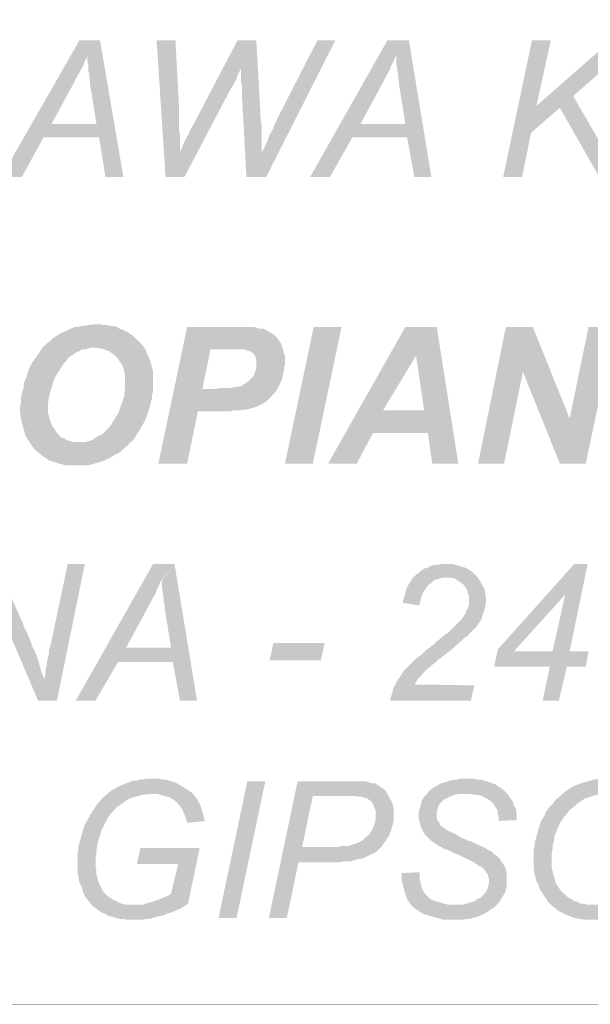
# Model space of a CAD drawing. Header units: millimetres. Extents: x -14047 to 49934, y -21523 to 14989.
# Tile 36 of 256: x 2264 to 2321, y 4369 to 4466. Entities that reach past the tile are written whole.
import ezdxf

# ---------------------------------------------------------------- set-up
doc = ezdxf.new("R2010")
doc.units = ezdxf.units.MM
doc.layers.add('H', color=7, linetype='Continuous')
doc.layers.add('P', color=7, linetype='Continuous')

msp = doc.modelspace()

# ---------------------------------------------------------------- hatches: boundary and pattern name
at = {"layer": 'H', "linetype": 'Continuous'}
for points in [[(2262.653, 4450.574), (2270.327, 4463.977), (2272.352, 4463.977), (2271.117, 4462.482), (2271.032, 4462.217), (2270.857, 4461.952), (2270.677, 4461.423), (2270.502, 4461.158), (2270.327, 4460.803), (2270.147, 4460.538), (2269.972, 4460.188), (2269.797, 4459.833), (2267.593, 4455.778), (2272.267, 4454.453), (2266.798, 4454.453), (2264.683, 4450.574)], [(2272.882, 4450.574), (2272.267, 4454.453), (2267.593, 4455.778), (2272.002, 4455.778), (2271.472, 4459.128), (2271.382, 4459.568), (2271.382, 4459.923), (2271.297, 4460.278), (2271.297, 4460.628), (2271.207, 4460.983), (2271.207, 4461.248), (2271.207, 4461.598), (2271.117, 4461.862), (2271.117, 4462.482), (2272.352, 4463.977), (2274.647, 4450.574)], [(2278.791, 4450.574), (2277.911, 4463.977), (2279.761, 4463.977), (2280.116, 4457.363), (2280.116, 4457.013), (2280.116, 4456.748), (2280.116, 4456.393), (2280.116, 4456.043), (2280.116, 4455.688), (2280.116, 4455.163), (2280.201, 4454.718), (2280.201, 4454.368), (2280.201, 4454.014), (2280.201, 4453.399), (2280.201, 4453.044)], [(2278.791, 4450.574), (2280.201, 4453.044), (2280.381, 4453.399), (2280.556, 4453.839), (2280.731, 4454.188), (2280.906, 4454.543), (2281.086, 4454.808), (2281.171, 4455.163), (2281.351, 4455.423), (2281.436, 4455.603), (2281.611, 4455.868), (2281.701, 4456.043), (2281.791, 4456.218), (2285.845, 4463.977), (2287.7, 4463.977), (2286.2, 4461.248), (2286.02, 4460.893), (2285.845, 4460.538), (2285.76, 4460.188), (2285.58, 4459.923), (2285.495, 4459.658), (2285.23, 4459.308), (2280.641, 4450.574)], [(2286.73, 4450.574), (2286.285, 4458.688), (2286.285, 4458.953), (2286.285, 4459.218), (2286.285, 4459.568), (2286.2, 4459.833), (2286.2, 4460.188), (2286.2, 4460.538), (2286.2, 4460.893), (2286.2, 4461.248), (2287.7, 4463.977), (2288.14, 4456.133), (2288.225, 4455.603), (2288.225, 4455.248), (2288.225, 4454.633), (2288.225, 4454.278), (2288.225, 4453.929), (2288.225, 4453.219), (2288.225, 4452.869)], [(2286.73, 4450.574), (2288.225, 4452.869), (2288.315, 4453.134), (2288.49, 4453.399), (2288.58, 4453.664), (2288.755, 4454.014), (2288.845, 4454.278), (2289.02, 4454.718), (2289.195, 4455.073), (2289.375, 4455.338), (2289.46, 4455.688), (2289.64, 4455.953), (2289.725, 4456.218), (2289.815, 4456.393), (2293.694, 4463.977), (2295.459, 4463.977), (2288.67, 4450.574)], [(2292.989, 4450.574), (2300.573, 4463.977), (2302.688, 4463.977), (2301.453, 4462.482), (2301.278, 4462.217), (2301.188, 4461.952), (2300.923, 4461.423), (2300.838, 4461.158), (2300.658, 4460.803), (2300.483, 4460.538), (2300.308, 4460.188), (2300.133, 4459.833), (2297.929, 4455.778), (2302.513, 4454.453), (2297.134, 4454.453), (2294.929, 4450.574)], [(2303.218, 4450.574), (2302.513, 4454.453), (2297.929, 4455.778), (2302.338, 4455.778), (2301.808, 4459.128), (2301.718, 4459.568), (2301.718, 4459.923), (2301.633, 4460.278), (2301.633, 4460.628), (2301.543, 4460.983), (2301.543, 4461.248), (2301.453, 4461.598), (2301.453, 4461.862), (2301.453, 4462.482), (2302.688, 4463.977), (2304.893, 4450.574)], [(2311.947, 4450.574), (2314.771, 4463.977), (2316.621, 4463.977), (2315.211, 4457.543), (2317.506, 4457.363), (2314.681, 4454.898), (2313.801, 4450.574)], [(2321.385, 4450.574), (2317.506, 4457.363), (2315.211, 4457.543), (2322.53, 4463.977), (2325, 4463.977), (2318.826, 4458.513), (2323.41, 4450.574)], [(2275.262, 4424.472), (2270.327, 4424.562), (2270.592, 4424.562), (2270.942, 4424.562), (2271.562, 4424.737), (2271.827, 4424.912), (2272.087, 4425.092), (2272.442, 4425.267), (2272.707, 4425.442), (2272.882, 4425.617), (2273.147, 4425.882), (2273.322, 4426.062), (2273.502, 4426.327), (2273.677, 4426.677), (2273.852, 4426.942), (2274.032, 4427.207), (2274.207, 4427.472), (2274.292, 4427.822), (2274.647, 4428.792), (2274.737, 4429.057), (2274.737, 4429.412), (2274.822, 4429.677), (2274.822, 4430.382), (2274.822, 4430.737), (2274.822, 4431.087), (2274.737, 4431.442), (2274.647, 4431.792), (2274.557, 4432.056), (2274.382, 4432.321), (2274.207, 4432.586), (2274.032, 4432.851), (2273.767, 4433.116), (2273.502, 4433.291), (2273.237, 4433.466), (2272.972, 4433.556), (2272.617, 4433.731), (2272.352, 4433.731), (2272.002, 4433.821), (2271.827, 4433.821), (2266.713, 4433.821), (2267.153, 4434.261), (2267.418, 4434.436), (2267.683, 4434.701), (2267.943, 4434.881), (2268.208, 4435.056), (2268.472, 4435.231), (2268.737, 4435.321), (2269.267, 4435.586), (2269.887, 4435.851), (2270.237, 4435.851), (2270.502, 4435.936), (2271.207, 4436.026), (2271.827, 4436.116), (2272.352, 4436.116), (2272.707, 4436.026), (2273.062, 4436.026), (2273.412, 4435.936), (2273.677, 4435.936), (2274.032, 4435.851), (2274.292, 4435.671), (2274.557, 4435.586), (2275.087, 4435.321), (2275.352, 4435.141), (2275.617, 4434.966), (2275.881, 4434.701), (2276.056, 4434.526), (2276.236, 4434.351), (2276.496, 4434.086), (2276.851, 4433.556), (2276.941, 4433.291), (2277.206, 4432.761), (2277.291, 4432.496), (2277.381, 4432.146), (2277.466, 4431.881), (2277.556, 4431.527), (2277.556, 4431.177), (2277.556, 4430.472), (2277.556, 4429.502), (2277.466, 4429.147), (2277.466, 4428.882), (2277.291, 4428.267), (2277.206, 4427.912), (2277.116, 4427.647), (2277.026, 4427.297), (2276.761, 4426.677), (2276.586, 4426.327), (2276.236, 4425.707), (2276.056, 4425.442), (2275.881, 4425.177), (2275.707, 4424.912), (2275.527, 4424.647)], [(2278.086, 4422.443), (2280.906, 4435.851), (2286.73, 4435.851), (2287.17, 4435.851), (2287.435, 4435.851), (2287.785, 4435.761), (2288.05, 4435.671), (2288.405, 4435.671), (2288.58, 4435.586), (2288.935, 4435.406), (2289.195, 4435.231), (2289.46, 4435.056), (2289.725, 4434.791), (2289.905, 4434.526), (2290.165, 4434.171), (2290.255, 4433.821), (2285.14, 4433.646), (2283.201, 4433.646), (2282.406, 4429.767), (2289.64, 4429.587), (2289.46, 4429.322), (2289.285, 4429.147), (2288.935, 4428.792), (2288.67, 4428.532), (2288.405, 4428.352), (2288.05, 4428.177), (2287.875, 4428.087), (2287.7, 4428.002), (2287.345, 4427.912), (2287.08, 4427.822), (2286.73, 4427.737), (2286.375, 4427.737), (2286.11, 4427.647), (2285.935, 4427.647), (2285.67, 4427.647), (2285.405, 4427.647), (2285.14, 4427.562), (2284.785, 4427.562), (2281.966, 4427.562), (2280.906, 4422.443)], [(2290.52, 4422.443), (2293.339, 4435.851), (2296.074, 4435.851), (2293.254, 4422.443)], [(2294.754, 4422.443), (2302.338, 4435.851), (2305.423, 4435.851), (2303.393, 4433.026), (2300.133, 4427.647), (2304.543, 4425.442), (2299.163, 4425.442), (2297.574, 4422.443)], [(2304.983, 4422.443), (2304.543, 4425.442), (2300.133, 4427.647), (2304.188, 4427.647), (2303.393, 4433.026), (2305.423, 4435.851), (2307.537, 4422.443)], [(2309.477, 4422.443), (2312.212, 4435.851), (2314.856, 4435.851), (2313.886, 4431.442), (2312.037, 4422.443)], [(2317.506, 4422.443), (2313.886, 4431.442), (2314.856, 4435.851), (2318.476, 4426.852)], [(2317.506, 4422.443), (2318.476, 4426.852), (2320.326, 4435.851), (2322.88, 4435.851), (2320.061, 4422.443)], [(2269.622, 4422.268), (2269.267, 4422.268), (2269.002, 4422.268), (2268.652, 4422.358), (2268.298, 4422.443), (2268.033, 4422.533), (2267.768, 4422.623), (2267.418, 4422.708), (2267.153, 4422.888), (2266.888, 4423.063), (2266.623, 4423.238), (2266.358, 4423.503), (2266.093, 4423.678), (2265.828, 4423.943), (2265.653, 4424.208), (2265.478, 4424.472), (2265.298, 4424.737), (2265.123, 4425.002), (2265.033, 4425.177), (2264.948, 4425.532), (2264.858, 4425.797), (2264.683, 4426.412), (2264.593, 4426.767), (2264.508, 4427.382), (2264.508, 4428.002), (2264.593, 4428.352), (2264.593, 4428.617), (2264.593, 4428.972), (2264.683, 4429.322), (2264.858, 4429.942), (2264.858, 4430.207), (2264.948, 4430.557), (2265.123, 4430.912), (2265.213, 4431.177), (2265.298, 4431.527), (2265.563, 4432.146), (2265.738, 4432.411), (2265.918, 4432.676), (2266.358, 4433.291), (2266.533, 4433.556), (2266.713, 4433.821), (2271.827, 4433.821), (2271.472, 4433.821), (2271.207, 4433.731), (2270.857, 4433.646), (2270.592, 4433.646), (2270.327, 4433.466), (2270.062, 4433.381), (2269.797, 4433.201), (2269.532, 4433.026), (2269.267, 4432.851), (2269.092, 4432.586), (2268.827, 4432.321), (2268.652, 4432.056), (2268.562, 4431.881), (2268.388, 4431.617), (2268.208, 4431.352), (2268.033, 4431.087), (2267.858, 4430.737), (2267.768, 4430.472), (2267.593, 4429.852), (2267.503, 4429.587), (2267.328, 4428.972), (2267.238, 4428.267), (2267.238, 4428.002), (2267.238, 4427.737), (2267.238, 4427.472), (2267.328, 4427.117), (2267.418, 4426.767), (2267.503, 4426.502), (2267.593, 4426.237), (2267.768, 4425.972), (2267.943, 4425.707), (2268.123, 4425.442), (2268.298, 4425.267), (2268.562, 4425.002), (2268.827, 4424.912), (2269.092, 4424.737), (2269.442, 4424.647), (2269.707, 4424.562), (2270.062, 4424.562), (2270.327, 4424.562), (2275.262, 4424.472), (2275.087, 4424.208), (2274.822, 4424.033), (2274.557, 4423.768), (2274.382, 4423.593), (2274.117, 4423.418), (2273.852, 4423.328), (2273.322, 4422.973), (2273.062, 4422.888), (2272.707, 4422.708), (2272.442, 4422.623), (2272.177, 4422.533), (2271.827, 4422.443), (2271.562, 4422.358), (2271.207, 4422.268), (2270.857, 4422.268), (2270.592, 4422.268)], [(2289.64, 4429.587), (2282.406, 4429.767), (2283.73, 4429.767), (2284.17, 4429.852), (2284.525, 4429.852), (2284.875, 4429.852), (2285.23, 4429.852), (2285.495, 4429.942), (2285.76, 4429.942), (2286.02, 4430.027), (2286.2, 4430.027), (2286.465, 4430.207), (2286.73, 4430.382), (2286.99, 4430.557), (2287.17, 4430.822), (2287.345, 4430.912), (2287.52, 4431.262), (2287.61, 4431.527), (2287.7, 4431.792), (2287.7, 4432.146), (2287.7, 4432.586), (2287.61, 4432.941), (2287.52, 4433.116), (2287.345, 4433.291), (2287.08, 4433.466), (2286.73, 4433.556), (2286.465, 4433.646), (2286.2, 4433.646), (2285.76, 4433.646), (2285.14, 4433.646), (2290.255, 4433.821), (2290.345, 4433.556), (2290.43, 4433.201), (2290.52, 4432.941), (2290.52, 4432.586), (2290.52, 4432.146), (2290.43, 4431.881), (2290.43, 4431.527), (2290.345, 4431.262), (2290.255, 4430.912), (2290.165, 4430.557), (2289.99, 4430.207), (2289.815, 4429.852)], [(2266.268, 4399.166), (2263.008, 4406.835), (2262.828, 4407.19), (2262.653, 4407.545), (2262.563, 4407.895), (2262.388, 4408.25), (2262.303, 4408.515), (2262.213, 4408.865), (2261.948, 4409.395), (2261.773, 4410.009), (2261.683, 4410.274), (2261.593, 4410.454), (2262.213, 4412.569), (2264.418, 4407.545), (2264.593, 4407.19), (2264.768, 4406.835), (2264.858, 4406.485), (2265.033, 4406.13), (2265.213, 4405.78), (2265.563, 4404.895), (2265.653, 4404.63), (2265.738, 4404.37), (2265.918, 4404.105), (2266.003, 4403.84), (2266.093, 4403.66), (2266.183, 4403.395), (2266.268, 4403.135), (2266.358, 4402.87), (2266.448, 4402.515), (2266.623, 4401.901), (2266.798, 4401.546), (2266.888, 4401.196)], [(2266.268, 4399.166), (2266.888, 4401.196), (2266.973, 4401.811), (2266.973, 4402.076), (2267.063, 4402.425), (2267.153, 4402.78), (2267.153, 4403.045), (2267.238, 4403.395), (2267.328, 4403.75), (2267.328, 4404.015), (2267.418, 4404.37), (2267.503, 4404.63), (2269.177, 4412.569), (2270.857, 4412.569), (2268.123, 4399.166)], [(2269.972, 4399.166), (2277.556, 4412.569), (2279.671, 4412.569), (2278.436, 4411.069), (2278.261, 4410.804), (2278.176, 4410.539), (2277.911, 4410.009), (2277.821, 4409.744), (2277.646, 4409.395), (2277.466, 4409.13), (2277.291, 4408.775), (2277.116, 4408.425), (2274.912, 4404.37), (2279.496, 4402.955), (2274.117, 4402.955), (2271.912, 4399.166)], [(2280.201, 4399.166), (2279.496, 4402.955), (2274.912, 4404.37), (2279.321, 4404.37), (2278.791, 4407.72), (2278.701, 4408.16), (2278.701, 4408.515), (2278.616, 4408.865), (2278.616, 4409.22), (2278.526, 4409.569), (2278.526, 4409.834), (2278.436, 4410.189), (2278.436, 4410.454), (2278.436, 4410.979), (2279.671, 4412.569), (2281.876, 4399.166)], [(2303.658, 4408.515), (2302.073, 4408.775), (2302.158, 4409.13), (2302.248, 4409.395), (2302.338, 4409.744), (2302.423, 4410.099), (2302.688, 4410.629), (2303.043, 4411.159), (2303.218, 4411.334), (2303.483, 4411.599), (2303.748, 4411.774), (2303.923, 4411.949), (2304.188, 4412.129), (2304.543, 4412.214), (2304.808, 4412.394), (2305.068, 4412.479), (2305.423, 4412.479), (2305.777, 4412.569), (2306.037, 4412.569), (2306.657, 4412.569), (2307.007, 4412.569), (2307.272, 4412.479), (2307.627, 4412.394), (2307.892, 4412.304), (2308.242, 4412.214), (2308.422, 4412.129), (2308.687, 4411.949), (2308.952, 4411.774), (2309.212, 4411.509), (2309.392, 4411.334), (2306.302, 4411.244), (2306.037, 4411.244), (2305.687, 4411.159), (2305.423, 4411.069), (2305.158, 4410.979), (2304.893, 4410.719), (2304.718, 4410.629), (2304.543, 4410.454), (2304.363, 4410.189), (2304.188, 4409.924), (2304.013, 4409.659), (2303.923, 4409.395), (2303.833, 4409.04), (2303.748, 4408.6)], [(2315.826, 4399.166), (2316.531, 4402.515), (2311.067, 4402.515), (2311.417, 4404.19), (2318.916, 4412.569), (2320.236, 4412.569), (2318.031, 4409.569), (2313.007, 4404.015), (2320.326, 4404.015), (2320.061, 4402.515), (2318.211, 4402.515), (2317.416, 4399.166)], [(2316.796, 4404.015), (2318.031, 4409.569), (2320.236, 4412.569), (2318.476, 4404.015)], [(2300.838, 4399.166), (2300.923, 4399.516), (2301.013, 4399.781), (2301.103, 4400.136), (2301.188, 4400.486), (2301.368, 4400.751), (2301.453, 4401.016), (2301.718, 4401.371), (2302.073, 4401.901), (2302.248, 4402.165), (2302.513, 4402.425), (2302.863, 4402.78), (2303.043, 4402.955), (2303.218, 4403.135), (2303.393, 4403.31), (2303.658, 4403.485), (2303.923, 4403.66), (2304.188, 4403.925), (2304.453, 4404.19), (2304.718, 4404.37), (2305.068, 4404.63), (2305.423, 4404.985), (2305.597, 4405.075), (2305.952, 4405.425), (2306.302, 4405.69), (2306.567, 4405.865), (2306.832, 4406.13), (2307.007, 4406.31), (2307.362, 4406.66), (2307.627, 4406.925), (2307.892, 4407.19), (2308.067, 4407.455), (2308.242, 4407.72), (2308.332, 4407.985), (2308.507, 4408.335), (2308.597, 4408.69), (2308.597, 4408.955), (2308.597, 4409.395), (2308.507, 4409.659), (2308.422, 4410.009), (2308.242, 4410.274), (2308.067, 4410.539), (2307.717, 4410.804), (2307.452, 4410.979), (2307.187, 4411.159), (2306.832, 4411.244), (2306.567, 4411.244), (2306.302, 4411.244), (2309.392, 4411.334), (2309.567, 4411.069), (2309.742, 4410.804), (2309.922, 4410.454), (2310.097, 4410.189), (2310.182, 4409.834), (2310.182, 4409.569), (2310.272, 4409.22), (2310.272, 4409.04), (2310.272, 4408.69), (2310.182, 4408.425), (2310.097, 4408.07), (2310.007, 4407.805), (2309.922, 4407.545), (2309.832, 4407.19), (2309.657, 4406.925), (2309.477, 4406.66), (2309.302, 4406.395), (2309.127, 4406.22), (2308.597, 4405.69), (2308.422, 4405.515), (2308.157, 4405.34), (2307.892, 4405.075), (2307.627, 4404.81), (2307.272, 4404.545), (2307.007, 4404.28), (2306.657, 4404.015), (2306.302, 4403.75), (2305.862, 4403.395), (2305.513, 4403.135), (2305.248, 4402.87), (2304.983, 4402.69), (2304.718, 4402.425), (2304.453, 4402.25), (2304.278, 4402.076), (2304.098, 4401.901), (2303.833, 4401.546), (2303.573, 4401.281), (2303.393, 4401.016), (2303.218, 4400.751), (2309.127, 4400.666), (2308.772, 4399.166)], [(2289.02, 4403.135), (2289.375, 4404.81), (2294.399, 4404.81), (2294.049, 4403.135)], [(2271.562, 4379.059), (2271.382, 4379.324), (2270.942, 4379.853), (2270.677, 4380.383), (2270.592, 4380.733), (2270.502, 4380.998), (2270.327, 4381.263), (2270.237, 4381.883), (2270.147, 4382.233), (2270.147, 4382.588), (2270.147, 4382.938), (2270.147, 4383.203), (2270.147, 4383.558), (2270.147, 4383.908), (2270.147, 4384.263), (2270.237, 4384.528), (2270.237, 4384.878), (2270.327, 4385.233), (2270.412, 4385.498), (2270.502, 4385.848), (2270.592, 4386.113), (2270.767, 4386.733), (2270.857, 4386.998), (2271.207, 4387.612), (2271.562, 4388.232), (2271.737, 4388.497), (2272.087, 4389.022), (2272.352, 4389.287), (2272.532, 4389.552), (2273.062, 4389.992), (2273.237, 4390.172), (2273.502, 4390.347), (2273.767, 4390.522), (2274.117, 4390.697), (2274.472, 4390.877), (2274.737, 4390.962), (2275.352, 4391.227), (2275.617, 4391.317), (2275.971, 4391.317), (2276.236, 4391.407), (2276.941, 4391.492), (2277.291, 4391.492), (2277.821, 4391.492), (2278.176, 4391.492), (2278.526, 4391.407), (2278.791, 4391.407), (2279.146, 4391.317), (2279.411, 4391.227), (2279.761, 4391.142), (2280.026, 4390.962), (2280.381, 4390.787), (2280.906, 4390.437), (2281.171, 4390.257), (2281.436, 4390.082), (2277.466, 4389.992), (2277.116, 4389.992), (2276.496, 4389.907), (2276.146, 4389.817), (2275.527, 4389.642), (2275.262, 4389.552), (2274.912, 4389.377), (2274.737, 4389.202), (2274.472, 4389.022), (2274.207, 4388.847), (2273.942, 4388.672), (2273.767, 4388.407), (2273.587, 4388.232), (2273.322, 4387.967), (2273.147, 4387.702), (2272.972, 4387.347), (2272.797, 4387.083), (2272.707, 4386.818), (2272.532, 4386.553), (2272.442, 4386.293), (2272.352, 4385.938), (2272.267, 4385.673), (2272.177, 4385.323), (2272.087, 4385.058), (2272.002, 4384.438), (2272.002, 4384.088), (2271.912, 4383.733), (2271.912, 4383.378), (2271.912, 4383.203), (2271.912, 4382.853), (2272.002, 4382.408), (2272.002, 4382.148), (2272.087, 4381.793), (2272.177, 4381.438), (2272.267, 4381.173), (2272.442, 4380.913), (2272.532, 4380.648), (2272.707, 4380.383), (2272.882, 4380.203), (2273.147, 4379.943), (2273.677, 4379.589), (2273.942, 4379.499), (2274.207, 4379.324), (2274.472, 4379.234), (2274.822, 4379.149), (2275.177, 4379.149), (2275.527, 4379.149), (2275.707, 4379.149)], [(2311.507, 4387.347), (2311.507, 4387.702), (2311.417, 4388.052), (2311.417, 4388.232), (2311.332, 4388.497), (2311.157, 4388.757), (2310.977, 4389.022), (2310.627, 4389.377), (2310.362, 4389.552), (2310.097, 4389.642), (2309.832, 4389.817), (2309.477, 4389.907), (2309.212, 4389.907), (2308.862, 4389.992), (2308.507, 4389.992), (2308.242, 4389.992), (2304.453, 4389.992), (2304.628, 4390.257), (2305.068, 4390.612), (2305.423, 4390.787), (2305.687, 4390.962), (2305.862, 4391.052), (2306.217, 4391.142), (2306.482, 4391.227), (2306.747, 4391.317), (2307.097, 4391.407), (2307.452, 4391.407), (2307.717, 4391.492), (2308.067, 4391.492), (2308.687, 4391.492), (2309.037, 4391.492), (2309.392, 4391.407), (2309.742, 4391.407), (2310.362, 4391.227), (2310.627, 4391.142), (2310.892, 4391.052), (2311.157, 4390.962), (2311.417, 4390.787), (2311.682, 4390.612), (2311.947, 4390.437), (2312.212, 4390.172), (2312.387, 4389.992), (2312.567, 4389.727), (2312.742, 4389.467), (2312.917, 4389.202), (2313.007, 4388.847), (2313.181, 4388.582), (2313.271, 4387.967), (2313.271, 4387.702), (2313.271, 4387.437)], [(2320.5, 4377.649), (2319.886, 4377.649), (2319.531, 4377.739), (2318.916, 4377.824), (2318.296, 4378.089), (2318.031, 4378.179), (2317.766, 4378.354), (2317.326, 4378.529), (2317.061, 4378.794), (2316.796, 4378.974), (2316.621, 4379.149), (2316.356, 4379.414), (2316.181, 4379.679), (2315.826, 4380.203), (2315.651, 4380.468), (2315.476, 4380.823), (2315.386, 4381.173), (2315.211, 4381.438), (2315.121, 4381.793), (2315.036, 4382.058), (2314.946, 4382.673), (2314.946, 4383.028), (2314.946, 4383.378), (2314.946, 4383.823), (2314.946, 4384.173), (2314.946, 4384.528), (2315.036, 4384.878), (2315.036, 4385.233), (2315.121, 4385.498), (2315.211, 4385.848), (2315.301, 4386.113), (2315.386, 4386.468), (2315.476, 4386.733), (2315.561, 4387.083), (2315.651, 4387.347), (2315.826, 4387.612), (2316.006, 4387.877), (2316.091, 4388.142), (2316.271, 4388.407), (2316.446, 4388.672), (2316.621, 4388.847), (2316.886, 4389.112), (2316.976, 4389.287), (2317.241, 4389.552), (2317.766, 4389.992), (2317.946, 4390.172), (2318.476, 4390.522), (2318.736, 4390.697), (2319.356, 4390.962), (2319.886, 4391.142), (2320.236, 4391.227), (2320.5, 4391.317), (2320.855, 4391.407), (2321.47, 4391.492), (2321.825, 4391.492), (2322.355, 4391.492), (2323.06, 4391.407), (2323.325, 4391.407), (2323.675, 4391.317), (2323.94, 4391.227), (2324.295, 4391.142), (2324.56, 4390.962), (2324.825, 4390.877), (2325.085, 4390.697), (2325.35, 4390.522), (2325.88, 4390.172), (2322, 4389.992), (2321.735, 4389.992), (2321.12, 4389.907), (2320.765, 4389.817), (2320.5, 4389.727), (2320.236, 4389.642), (2319.971, 4389.552), (2319.706, 4389.377), (2319.446, 4389.202), (2319.181, 4389.022), (2318.916, 4388.757), (2318.651, 4388.582), (2318.386, 4388.317), (2318.121, 4387.967), (2317.946, 4387.787), (2317.766, 4387.522), (2317.591, 4387.262), (2317.326, 4386.733), (2317.241, 4386.468), (2316.976, 4385.848), (2316.976, 4385.498), (2316.886, 4385.233), (2316.796, 4384.878), (2316.796, 4384.528), (2316.711, 4384.173), (2316.711, 4383.823), (2316.711, 4383.468), (2316.711, 4382.673), (2316.796, 4382.408), (2316.886, 4382.058), (2317.061, 4381.438), (2317.151, 4381.173), (2317.326, 4380.913), (2317.506, 4380.648), (2317.681, 4380.383), (2317.946, 4380.203), (2318.211, 4379.943), (2318.476, 4379.764), (2318.651, 4379.679), (2318.916, 4379.499), (2319.266, 4379.414), (2319.531, 4379.234), (2319.886, 4379.234), (2320.151, 4379.149), (2320.5, 4379.149), (2320.68, 4379.149), (2324.645, 4379.059), (2324.38, 4378.794), (2324.115, 4378.619), (2323.855, 4378.529), (2323.59, 4378.354), (2322.88, 4377.999), (2322.53, 4377.914), (2322.265, 4377.824), (2321.91, 4377.739), (2321.295, 4377.649), (2320.94, 4377.649), (2320.59, 4377.649)], [(2283.995, 4377.824), (2286.815, 4391.227), (2288.58, 4391.227), (2285.76, 4377.824)], [(2288.935, 4377.824), (2291.754, 4391.227), (2297.749, 4391.227), (2298.104, 4391.227), (2298.458, 4391.227), (2298.808, 4391.142), (2299.073, 4391.052), (2299.338, 4391.052), (2299.513, 4390.962), (2299.778, 4390.787), (2300.043, 4390.612), (2300.308, 4390.437), (2300.483, 4390.172), (2300.658, 4389.817), (2296.694, 4389.817), (2293.254, 4389.817), (2292.194, 4384.793), (2299.778, 4384.613), (2299.513, 4384.348), (2299.248, 4384.173), (2298.983, 4384.088), (2298.633, 4383.908), (2298.104, 4383.643), (2297.839, 4383.643), (2297.484, 4383.558), (2297.224, 4383.468), (2296.869, 4383.378), (2296.514, 4383.378), (2296.254, 4383.378), (2295.899, 4383.293), (2295.544, 4383.293), (2291.844, 4383.293), (2290.695, 4377.824)], [(2280.906, 4387.173), (2280.821, 4387.522), (2280.731, 4387.787), (2280.556, 4388.142), (2280.466, 4388.407), (2280.291, 4388.672), (2280.116, 4388.937), (2279.761, 4389.287), (2279.496, 4389.467), (2279.231, 4389.642), (2278.966, 4389.727), (2278.616, 4389.817), (2278.351, 4389.907), (2277.996, 4389.992), (2277.646, 4389.992), (2277.466, 4389.992), (2281.436, 4390.082), (2281.611, 4389.817), (2281.791, 4389.642), (2281.966, 4389.377), (2282.231, 4388.847), (2282.321, 4388.497), (2282.406, 4388.232), (2282.496, 4387.877), (2282.586, 4387.522), (2282.671, 4387.347)], [(2299.778, 4384.613), (2292.194, 4384.793), (2295.544, 4384.793), (2295.989, 4384.878), (2296.339, 4384.878), (2296.694, 4384.878), (2296.959, 4384.968), (2297.224, 4385.058), (2297.484, 4385.143), (2297.664, 4385.233), (2297.929, 4385.323), (2298.193, 4385.498), (2298.458, 4385.763), (2298.718, 4385.938), (2298.898, 4386.203), (2299.163, 4386.643), (2299.248, 4386.908), (2299.338, 4387.173), (2299.428, 4387.522), (2299.428, 4387.877), (2299.428, 4388.317), (2299.338, 4388.582), (2299.248, 4388.847), (2298.983, 4389.287), (2298.718, 4389.467), (2298.458, 4389.642), (2298.278, 4389.642), (2298.014, 4389.727), (2297.749, 4389.727), (2297.309, 4389.817), (2296.959, 4389.817), (2296.694, 4389.817), (2300.658, 4389.817), (2300.838, 4389.552), (2301.013, 4389.202), (2301.103, 4388.937), (2301.188, 4388.582), (2301.188, 4388.232), (2301.188, 4387.967), (2301.188, 4387.702), (2301.188, 4387.347), (2301.103, 4386.998), (2301.013, 4386.733), (2300.923, 4386.378), (2300.748, 4385.938), (2300.573, 4385.673), (2300.398, 4385.408), (2300.218, 4385.143), (2300.043, 4384.878)], [(2311.242, 4379.059), (2307.187, 4379.149), (2307.627, 4379.149), (2307.982, 4379.149), (2308.332, 4379.234), (2308.597, 4379.324), (2308.952, 4379.414), (2309.212, 4379.499), (2309.392, 4379.679), (2309.657, 4379.764), (2309.922, 4380.028), (2310.182, 4380.293), (2310.362, 4380.558), (2310.447, 4380.823), (2310.537, 4381.173), (2310.537, 4381.438), (2310.537, 4381.703), (2310.447, 4382.058), (2310.272, 4382.323), (2310.097, 4382.588), (2309.832, 4382.853), (2309.567, 4382.938), (2309.302, 4383.118), (2309.037, 4383.293), (2308.772, 4383.468), (2308.332, 4383.643), (2307.982, 4383.823), (2307.627, 4383.998), (2307.187, 4384.173), (2306.832, 4384.348), (2306.482, 4384.528), (2306.127, 4384.613), (2305.862, 4384.793), (2305.687, 4384.878), (2305.513, 4384.968), (2305.158, 4385.233), (2304.893, 4385.408), (2304.628, 4385.673), (2304.363, 4385.938), (2304.188, 4386.113), (2304.098, 4386.293), (2303.923, 4386.643), (2303.833, 4386.908), (2303.748, 4387.173), (2303.658, 4387.522), (2303.658, 4387.877), (2303.658, 4388.232), (2303.748, 4388.582), (2303.833, 4388.847), (2303.923, 4389.202), (2304.013, 4389.467), (2304.188, 4389.727), (2304.453, 4389.992), (2308.242, 4389.992), (2307.892, 4389.992), (2307.537, 4389.992), (2307.187, 4389.907), (2306.922, 4389.817), (2306.657, 4389.727), (2306.392, 4389.552), (2306.127, 4389.467), (2305.777, 4389.112), (2305.597, 4388.847), (2305.513, 4388.582), (2305.423, 4388.317), (2305.423, 4388.052), (2305.423, 4387.702), (2305.513, 4387.347), (2305.687, 4387.173), (2305.777, 4386.908), (2306.037, 4386.733), (2306.302, 4386.553), (2306.567, 4386.378), (2306.922, 4386.203), (2307.187, 4386.113), (2307.452, 4385.938), (2307.717, 4385.763), (2308.157, 4385.583), (2308.507, 4385.408), (2308.862, 4385.323), (2309.212, 4385.143), (2309.567, 4384.968), (2309.922, 4384.793), (2310.182, 4384.703), (2310.447, 4384.528), (2310.627, 4384.438), (2310.802, 4384.348), (2311.067, 4384.088), (2311.332, 4383.908), (2311.597, 4383.643), (2311.772, 4383.378), (2311.947, 4383.118), (2312.127, 4382.853), (2312.212, 4382.588), (2312.302, 4382.233), (2312.302, 4381.968), (2312.302, 4381.618), (2312.302, 4381.263), (2312.302, 4380.913), (2312.212, 4380.648), (2312.127, 4380.293), (2311.947, 4380.028), (2311.772, 4379.764), (2311.682, 4379.589), (2311.507, 4379.324)], [(2275.352, 4377.649), (2275.002, 4377.649), (2274.647, 4377.739), (2274.292, 4377.739), (2273.677, 4377.914), (2273.322, 4377.999), (2273.062, 4378.089), (2272.797, 4378.264), (2272.532, 4378.354), (2272.267, 4378.529), (2272.002, 4378.709), (2271.827, 4378.884), (2271.562, 4379.059), (2275.707, 4379.149), (2275.971, 4379.149), (2276.236, 4379.149), (2276.586, 4379.149), (2276.851, 4379.234), (2277.116, 4379.324), (2277.466, 4379.414), (2277.731, 4379.499), (2278.436, 4379.764), (2279.056, 4380.028), (2279.321, 4380.203), (2280.026, 4383.118), (2275.971, 4383.118), (2276.321, 4384.703), (2282.141, 4384.703), (2280.996, 4379.234), (2280.466, 4378.884), (2280.201, 4378.709), (2279.936, 4378.619), (2279.321, 4378.354), (2278.966, 4378.264), (2278.616, 4378.089), (2278.176, 4377.999), (2277.821, 4377.914), (2277.206, 4377.739), (2276.851, 4377.739), (2276.586, 4377.649), (2275.881, 4377.649)], [(2306.832, 4377.649), (2306.392, 4377.649), (2306.127, 4377.649), (2305.777, 4377.739), (2305.158, 4377.914), (2304.543, 4378.089), (2304.013, 4378.264), (2303.748, 4378.444), (2303.483, 4378.619), (2303.218, 4378.794), (2303.043, 4378.974), (2302.863, 4379.149), (2302.688, 4379.414), (2302.513, 4379.679), (2302.423, 4379.943), (2302.338, 4380.203), (2302.248, 4380.468), (2302.158, 4380.823), (2302.073, 4381.173), (2301.983, 4381.528), (2301.983, 4381.883), (2301.983, 4382.233), (2303.748, 4382.323), (2303.748, 4381.883), (2303.748, 4381.528), (2303.833, 4381.263), (2303.923, 4380.913), (2304.013, 4380.648), (2304.098, 4380.468), (2304.278, 4380.203), (2304.453, 4380.028), (2304.718, 4379.764), (2304.983, 4379.589), (2305.248, 4379.499), (2305.513, 4379.414), (2305.862, 4379.324), (2306.127, 4379.234), (2306.482, 4379.149), (2306.832, 4379.149), (2307.187, 4379.149), (2311.242, 4379.059), (2311.067, 4378.884), (2310.802, 4378.709), (2310.537, 4378.529), (2310.272, 4378.354), (2309.922, 4378.179), (2309.567, 4377.999), (2308.952, 4377.824), (2308.687, 4377.739), (2308.332, 4377.739), (2307.982, 4377.649), (2307.717, 4377.649), (2307.362, 4377.649)]]:
    msp.add_hatch(color=256, dxfattribs=at).paths.add_polyline_path(points)

# ---------------------------------------------------------------- linework, layer by layer
at = {"layer": 'P', "const_width": 0.015}
msp.add_lwpolyline([(2200.487, 4498.373), (2780.994, 4498.373), (2780.994, 4369.36), (2200.487, 4369.36), (2200.487, 4498.373)], dxfattribs=at)

doc.saveas('drawing.dxf')
